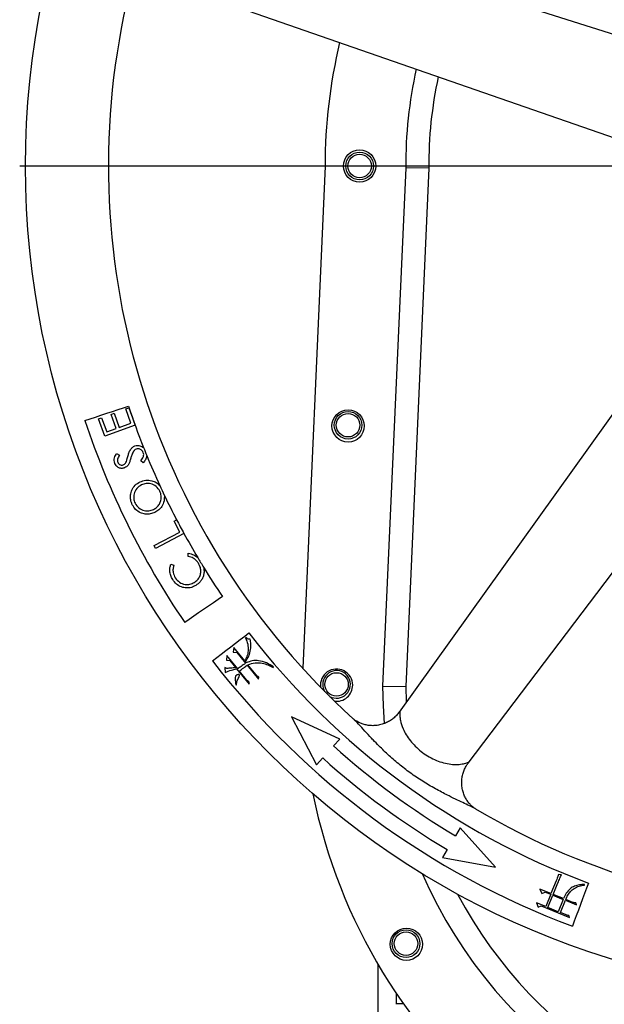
# Model space of a CAD drawing. Extents: x 2274 to 8685, y 2007 to 6523.
# Tile 2 of 12: x 2293 to 2547, y 2623 to 3051. Entities that reach past the tile are written whole.
import ezdxf

# ---------------------------------------------------------------- set-up
doc = ezdxf.new("R2010")
doc.units = 0
doc.header["$LTSCALE"] = 20
doc.layers.get('0').update_dxf_attribs({"linetype": 'CONTINUOUS'})
doc.layers.add('0_18', color=7, linetype='CONTINUOUS')

# ---------------------------------------------------------------- blocks, each defined once
blk = doc.blocks.new('SW_CENTERMARKSYMBOL_2')
at = {"layer": '0_18', "color": 0}
blk.add_line((-5, 0), (-362.5, 0), dxfattribs=at)

msp = doc.modelspace()

# ---------------------------------------------------------------- linework, layer by layer
at = {"color": 7, "linetype": 'CONTINUOUS'}
for p, q in [((2425.73, 2987.3), (2416.04, 2769.3)), ((2460.73, 2986.55), (2450.73, 2761.55)), ((2470.73, 2986.35), (2460.73, 2986.55)), ((2470.73, 2986.35), (2460.73, 2761.35)), ((2339.29, 2881.84), (2340.58, 2882.31)), ((2341.52, 2875.71), (2339.29, 2881.84)), ((2340.58, 2882.31), (2343.29, 2874.87)), ((2327.47, 2877.6), (2328.76, 2878.07)), ((2330.21, 2870.1), (2327.47, 2877.6)), ((2328.76, 2878.07), (2331.02, 2871.88)), ((2332.87, 2879.51), (2334.16, 2879.97)), ((2335.11, 2873.37), (2332.87, 2879.51)), ((2334.16, 2879.97), (2336.39, 2873.83)), ((2343.29, 2874.87), (2330.21, 2870.1)), ((2331.02, 2871.88), (2335.11, 2873.37)), ((2336.39, 2873.83), (2341.52, 2875.71)), ((2335.28, 2862.47), (2336.49, 2861.73)), ((2346.87, 2858.53), (2345.79, 2859.37)), ((2360.22, 2833.13), (2361.33, 2833.72)), ((2362.7, 2828.4), (2360.22, 2833.13)), ((2351.58, 2822.56), (2362.7, 2828.4)), ((2364.51, 2827.77), (2352.23, 2821.33)), ((2352.23, 2821.33), (2351.58, 2822.56)), ((2366.27, 2817.84), (2366.4, 2819.21)), ((2358.86, 2814.51), (2360.15, 2814.02)), ((2391.41, 2782.65), (2391.24, 2782.51)), ((2386.12, 2778.32), (2385.92, 2776.29)), ((2390.89, 2772.5), (2386.12, 2778.32)), ((2383.12, 2774.79), (2382.92, 2772.76)), ((2387.84, 2769.03), (2383.12, 2774.79)), ((2385.92, 2776.29), (2387.42, 2776.14)), ((2387.42, 2776.14), (2391.22, 2771.5)), ((2382.18, 2769.7), (2382.4, 2767.52)), ((2383.06, 2769.23), (2382.18, 2769.7)), ((2382.92, 2772.76), (2384.42, 2772.61)), ((2384.42, 2772.61), (2386.97, 2769.49)), ((2391.56, 2771.68), (2391.18, 2772.15)), ((2391.94, 2770.62), (2396.9, 2764.56)), ((2395.84, 2766.45), (2392.28, 2770.8)), ((2403.19, 2769.71), (2403.37, 2769.96)), ((2387.31, 2769.08), (2392.75, 2762.44)), ((2391.69, 2764.33), (2388.61, 2768.09)), ((2396.9, 2764.56), (2396.98, 2765.42)), ((2386.99, 2762.15), (2387.26, 2762.17)), ((2392.75, 2762.44), (2392.83, 2763.29)), ((2450.73, 2761.55), (2460.73, 2761.35)), ((2460.73, 2761.35), (2460.88, 2754.68)), ((2432.08, 2738.56), (2411.19, 2748.21)), ((2411.19, 2748.21), (2422.05, 2727.41)), ((2429.4, 2735.59), (2432.08, 2738.56)), ((2422.05, 2727.41), (2424.72, 2730.38)), ((2484.33, 2700.05), (2482.28, 2696.62)), ((2499.73, 2682.95), (2484.33, 2700.05)), ((2478.69, 2690.6), (2476.64, 2687.17)), ((2476.64, 2687.17), (2499.73, 2682.95)), ((2528.32, 2679.71), (2527.02, 2679.74)), ((2526.04, 2677.11), (2523.78, 2671.55)), ((2524.76, 2671.15), (2526.79, 2676.15)), ((2538.39, 2675.21), (2538.33, 2675.48)), ((2523.78, 2671.55), (2518.99, 2673.49)), ((2518.99, 2673.49), (2519.76, 2671.54)), ((2519.76, 2671.54), (2521.18, 2672.2)), ((2521.18, 2672.2), (2523.64, 2671.2)), ((2523.64, 2671.2), (2521.47, 2665.85)), ((2529.2, 2669.35), (2524.76, 2671.15)), ((2521.47, 2665.85), (2517.45, 2667.48)), ((2517.45, 2667.48), (2518.28, 2665.67)), ((2522.45, 2665.45), (2524.62, 2670.8)), ((2524.62, 2670.8), (2529.06, 2669)), ((2529.06, 2669), (2526.89, 2663.65)), ((2527.87, 2663.25), (2530.04, 2668.6)), ((2530.04, 2668.6), (2534.83, 2666.65)), ((2533.21, 2667.72), (2530.19, 2668.95)), ((2534.83, 2666.65), (2534.49, 2667.45)), ((2518.28, 2665.67), (2519.53, 2666.14)), ((2519.53, 2666.14), (2531.85, 2661.14)), ((2526.89, 2663.65), (2522.45, 2665.45)), ((2530.34, 2662.25), (2527.87, 2663.25)), ((2531.85, 2661.14), (2531.48, 2662.03)), ((2448.73, 2605.44), (2448.73, 2640.85)), ((2456.73, 2623.82), (2456.73, 2628.14)), ((2456.73, 2623.53), (2456.73, 2623.82)), ((2456.73, 2623.82), (2459.71, 2623.82))]:
    msp.add_line(p, q, dxfattribs=at)
at = {"color": 7, "linetype": 'CONTINUOUS', "flags": 128}
for points in [[(2590.35, 3031.95), (2492.3, 3063.1), (2369.12, 3102.23)], [(2357.37, 3066.88), (2455.25, 3032.87), (2576.63, 2990.69)], [(2593.04, 2938.89), (2533.14, 2855.3), (2457.86, 2750.23)], [(2487.85, 2728.13), (2550.44, 2810.71), (2628.06, 2913.11)], [(2321.56, 2876.85), (2323.74, 2877.57), (2326.07, 2878.34), (2328.51, 2879.15), (2331.01, 2879.97), (2333.5, 2880.8), (2335.94, 2881.61), (2338.28, 2882.38), (2340.45, 2883.1)], [(2381.28, 2800.39), (2379.39, 2799.1), (2377.35, 2797.71), (2375.23, 2796.27), (2373.06, 2794.79), (2370.89, 2793.31), (2368.76, 2791.86), (2366.73, 2790.48), (2364.83, 2789.19)], [(2376.91, 2772.52), (2378.73, 2773.92), (2380.68, 2775.42), (2382.71, 2776.99), (2384.8, 2778.59), (2386.88, 2780.2), (2388.91, 2781.77), (2390.86, 2783.27), (2392.68, 2784.67)], [(2450.73, 2761.55), (2450.94, 2752.99), (2451.44, 2745.32)], [(2540.03, 2676.06), (2539.23, 2673.91), (2538.37, 2671.6), (2537.48, 2669.2), (2536.56, 2666.73), (2535.65, 2664.27), (2534.75, 2661.86), (2533.89, 2659.56), (2533.09, 2657.41)]]:
    msp.add_lwpolyline(points, dxfattribs=at)
at = {"color": 7, "linetype": 'CONTINUOUS'}
for centre, radius in [((2655.73, 2987.3), 360), ((2440.73, 2987.3), 7), ((2440.73, 2987.3), 6), ((2440.73, 2987.3), 5.1), ((2435.73, 2874.47), 7), ((2435.73, 2874.8), 6), ((2435.73, 2874.8), 5.1), ((2430.73, 2762.3), 5.1), ((2461.04, 2649.52), 7), ((2460.87, 2649.8), 6), ((2460.87, 2649.8), 5.1)]:
    msp.add_circle(centre, radius, dxfattribs=at)
for centre, radius, start, end in [((2655.73, 2987.3), 324, 167.4506, 227.768), ((2655.73, 2987.3), 230, 166.5221, 180), ((2655.73, 2987.3), 195, 167.548, 180.219), ((2655.73, 2987.3), 185, 167.9109, 180.2927), ((2655.73, 2987.3), 332.05, 198.2894, 201.5986), ((2655.73, 2987.3), 351.95, 198.2894, 214.2565), ((2655.73, 2987.3), 332.05, 201.5986, 202.2336), ((2655.73, 2987.3), 332.05, 202.2336, 204.6814), ((2655.73, 2987.3), 332.05, 204.6814, 205.4839), ((2655.73, 2987.3), 332.05, 205.4839, 207.5506), ((2655.73, 2987.3), 332.05, 207.5506, 208.7131), ((2655.73, 2987.3), 332.05, 208.7131, 210.7859), ((2655.73, 2987.3), 332.05, 210.7859, 211.6312), ((2655.73, 2987.3), 332.05, 211.6312, 214.2565), ((2655.73, 2987.3), 332.05, 217.6076, 249.6076), ((2655.73, 2987.3), 351.95, 217.6076, 249.6076), ((2430.73, 2761.97), 7, 0, 187.3881), ((2430.73, 2762.3), 6, 239.8993, 180), ((2430.73, 2762.3), 6, 180, 210.1007), ((2430.73, 2761.97), 7, 262.6954, 0), ((2655.73, 2987.3), 338.5, 228.0395, 239.1757), ((2655.73, 2987.3), 345.5, 228.0395, 239.1757), ((2655.73, 2762.3), 240, 191.4152, 348.5848), ((2655.73, 2987.3), 324, 239.4511, 299.7681), ((2655.73, 2762.3), 205, 203.6121, 336.3879), ((2655.73, 2762.3), 195, 207.8181, 332.1819)]:
    msp.add_arc(centre, radius, start, end, dxfattribs=at)
for points, knots in [([(2340.17, 2861.26), (2340.31, 2861.77), (2340.61, 2862.78), (2341.21, 2864.12), (2342.07, 2865.22), (2342.8, 2865.61), (2343.17, 2865.8)], [0, 0, 0, 0, 0.28056, 0.560774, 0.780616, 1, 1, 1, 1]), ([(2342.64, 2863.48), (2342.36, 2862.94), (2341.86, 2861.96), (2341.56, 2860.91), (2341.43, 2860.45)], [0, 0, 0, 0, 0.559511, 1, 1, 1, 1]), ([(2343.75, 2864.42), (2343.5, 2864.29), (2343.06, 2864.06), (2342.77, 2863.66), (2342.64, 2863.48)], [0, 0, 0, 0, 0.559384, 1, 1, 1, 1]), ([(2343.17, 2865.8), (2343.54, 2865.91), (2344.28, 2866.13), (2345.67, 2865.95), (2346.49, 2865.4), (2347, 2865.07)], [0, 0, 0, 0, 0.280502, 0.560934, 1, 1, 1, 1]), ([(2346.88, 2862.88), (2346.71, 2863.21), (2346.37, 2863.85), (2345.51, 2864.44), (2344.58, 2864.64), (2344.02, 2864.49), (2343.75, 2864.42)], [0, 0, 0, 0, 0.279982, 0.559734, 0.779845, 1, 1, 1, 1]), ([(2334.48, 2858.25), (2334.37, 2858.65), (2334.14, 2859.46), (2334.38, 2860.98), (2334.94, 2861.9), (2335.28, 2862.47)], [0, 0, 0, 0, 0.2798, 0.559526, 1, 1, 1, 1]), ([(2336.49, 2861.73), (2336.17, 2861.22), (2335.73, 2860.5), (2335.63, 2859.42), (2335.76, 2858.97), (2335.83, 2858.75)], [0, 0, 0, 0, 0.55989, 0.779948, 1, 1, 1, 1]), ([(2338.17, 2857.61), (2338.5, 2857.81), (2339.11, 2858.17), (2339.4, 2858.8), (2339.53, 2859.08)], [0, 0, 0, 0, 0.55753, 1, 1, 1, 1]), ([(2339.53, 2859.08), (2339.65, 2859.49), (2339.88, 2860.21), (2340.08, 2860.94), (2340.17, 2861.26)], [0, 0, 0, 0, 0.559928, 1, 1, 1, 1]), ([(2341.43, 2860.45), (2341.29, 2859.93), (2341.03, 2859.01), (2340.63, 2858.14), (2340.45, 2857.75)], [0, 0, 0, 0, 0.560419, 1, 1, 1, 1]), ([(2345.79, 2859.37), (2346.01, 2859.65), (2346.46, 2860.22), (2346.91, 2861.12), (2347.1, 2862.05), (2346.95, 2862.61), (2346.88, 2862.88)], [0, 0, 0, 0, 0.280482, 0.560635, 0.780509, 1, 1, 1, 1]), ([(2348.37, 2861.66), (2348.22, 2861.01), (2347.95, 2859.85), (2347.2, 2858.93), (2346.87, 2858.53)], [0, 0, 0, 0, 0.55832, 1, 1, 1, 1]), ([(2338.74, 2856.3), (2338.26, 2856.17), (2337.31, 2855.92), (2335.97, 2856.39), (2335, 2857.21), (2334.65, 2857.9), (2334.48, 2858.25)], [0, 0, 0, 0, 0.279607, 0.55888, 0.779373, 1, 1, 1, 1]), ([(2335.83, 2858.75), (2335.95, 2858.5), (2336.19, 2858.01), (2336.85, 2857.58), (2337.55, 2857.43), (2337.96, 2857.55), (2338.17, 2857.61)], [0, 0, 0, 0, 0.280113, 0.559489, 0.779716, 1, 1, 1, 1]), ([(2340.45, 2857.75), (2340.2, 2857.4), (2339.74, 2856.78), (2339.05, 2856.44), (2338.74, 2856.3)], [0, 0, 0, 0, 0.559729, 1, 1, 1, 1]), ([(2345.45, 2850.2), (2346.27, 2850.51), (2347.91, 2851.13), (2350.38, 2850.85), (2352.49, 2850.03), (2353.51, 2849.11), (2354.02, 2848.64)], [0, 0, 0, 0, 0.27983, 0.559474, 0.779839, 1, 1, 1, 1]), ([(2342.08, 2840.29), (2341.81, 2840.97), (2341.26, 2842.32), (2341.22, 2844.54), (2341.86, 2846.77), (2343.22, 2848.88), (2344.7, 2849.76), (2345.45, 2850.2)], [0, 0, 0, 0, 0.186927, 0.373624, 0.560455, 0.780124, 1, 1, 1, 1]), ([(2346.08, 2848.9), (2345.33, 2848.42), (2343.83, 2847.48), (2342.77, 2845.18), (2342.58, 2842.9), (2343.05, 2841.6), (2343.29, 2840.94)], [0, 0, 0, 0, 0.279704, 0.559102, 0.779622, 1, 1, 1, 1]), ([(2354.06, 2846.15), (2353.58, 2846.9), (2352.62, 2848.39), (2350.32, 2849.49), (2348.02, 2849.64), (2346.73, 2849.14), (2346.08, 2848.9)], [0, 0, 0, 0, 0.279651, 0.559132, 0.77949, 1, 1, 1, 1]), ([(2351.29, 2838.27), (2351.79, 2838.56), (2352.8, 2839.14), (2353.9, 2840.53), (2354.59, 2842.24), (2354.79, 2844.23), (2354.3, 2845.51), (2354.06, 2846.15)], [0, 0, 0, 0, 0.186868, 0.373538, 0.560398, 0.780136, 1, 1, 1, 1]), ([(2355.99, 2844.43), (2356, 2843.58), (2356.04, 2841.88), (2355.07, 2839.66), (2353.66, 2837.96), (2352.5, 2837.29), (2351.92, 2836.96)], [0, 0, 0, 0, 0.279635, 0.559606, 0.779746, 1, 1, 1, 1]), ([(2351.92, 2836.96), (2351.25, 2836.7), (2349.9, 2836.18), (2347.71, 2836.15), (2345.49, 2836.75), (2343.41, 2838.11), (2342.52, 2839.56), (2342.08, 2840.29)], [0, 0, 0, 0, 0.186834, 0.373654, 0.560396, 0.780215, 1, 1, 1, 1]), ([(2343.29, 2840.94), (2343.78, 2840.21), (2344.75, 2838.74), (2347.06, 2837.68), (2349.35, 2837.53), (2350.64, 2838.03), (2351.29, 2838.27)], [0, 0, 0, 0, 0.279458, 0.559146, 0.779512, 1, 1, 1, 1]), ([(2370.79, 2814.92), (2370.49, 2815.34), (2369.88, 2816.19), (2368.37, 2817.33), (2367.07, 2817.65), (2366.27, 2817.84)], [0, 0, 0, 0, 0.280437, 0.560683, 1, 1, 1, 1]), ([(2366.4, 2819.21), (2367.24, 2819.04), (2368.75, 2818.73), (2369.94, 2817.77), (2370.47, 2817.35)], [0, 0, 0, 0, 0.559376, 1, 1, 1, 1]), ([(2359.61, 2807.81), (2359.29, 2808.38), (2358.66, 2809.53), (2358.32, 2811.35), (2358.38, 2813.04), (2358.7, 2814.02), (2358.86, 2814.51)], [0, 0, 0, 0, 0.280049, 0.559861, 0.779941, 1, 1, 1, 1]), ([(2360.15, 2814.02), (2360, 2813.51), (2359.7, 2812.49), (2359.77, 2810.54), (2360.38, 2809.31), (2360.75, 2808.55)], [0, 0, 0, 0, 0.280437, 0.560746, 1, 1, 1, 1]), ([(2369.01, 2806.58), (2369.49, 2806.93), (2370.46, 2807.63), (2371.41, 2809.18), (2371.89, 2811.01), (2371.77, 2813.06), (2371.12, 2814.3), (2370.79, 2814.92)], [0, 0, 0, 0, 0.186848, 0.373457, 0.560253, 0.779951, 1, 1, 1, 1]), ([(2373.01, 2813.16), (2373.14, 2812.45), (2373.37, 2811.18), (2373.07, 2809.94), (2372.93, 2809.39)], [0, 0, 0, 0, 0.559569, 1, 1, 1, 1]), ([(2369.68, 2805.28), (2369.04, 2804.94), (2367.76, 2804.26), (2365.55, 2804.06), (2363.3, 2804.53), (2361.12, 2805.74), (2360.11, 2807.12), (2359.61, 2807.81)], [0, 0, 0, 0, 0.186802, 0.373421, 0.560251, 0.779968, 1, 1, 1, 1]), ([(2360.75, 2808.55), (2361.31, 2807.86), (2362.43, 2806.47), (2364.82, 2805.57), (2367.14, 2805.63), (2368.39, 2806.26), (2369.01, 2806.58)], [0, 0, 0, 0, 0.279737, 0.559302, 0.779558, 1, 1, 1, 1]), ([(2372.93, 2809.39), (2372.76, 2808.92), (2372.4, 2807.98), (2371.36, 2806.51), (2370.31, 2805.75), (2369.68, 2805.28)], [0, 0, 0, 0, 0.280254, 0.560437, 1, 1, 1, 1]), ([(2391.24, 2782.51), (2391.6, 2781.6), (2392.33, 2779.78), (2392.47, 2777.02), (2391.95, 2774.55), (2391.24, 2773.18), (2390.89, 2772.5)], [0, 0, 0, 0, 0.280248, 0.55971, 0.779959, 1, 1, 1, 1]), ([(2391.18, 2772.15), (2391.72, 2772.96), (2392.8, 2774.58), (2393.5, 2777.23), (2393.59, 2779.73), (2393.35, 2781.23), (2393.23, 2781.99)], [0, 0, 0, 0, 0.280123, 0.559549, 0.7798, 1, 1, 1, 1]), ([(2393.23, 2781.99), (2393.04, 2781.96), (2392.67, 2781.91), (2391.99, 2782.11), (2391.63, 2782.45), (2391.41, 2782.65)], [0, 0, 0, 0, 0.280196, 0.560291, 1, 1, 1, 1]), ([(2386.97, 2769.49), (2386.24, 2769.45), (2384.93, 2769.38), (2383.63, 2769.28), (2383.06, 2769.23)], [0, 0, 0, 0, 0.56, 1, 1, 1, 1]), ([(2391.22, 2771.5), (2390.58, 2771.05), (2389.44, 2770.24), (2388.33, 2769.4), (2387.84, 2769.03)], [0, 0, 0, 0, 0.560002, 1, 1, 1, 1]), ([(2388.61, 2768.09), (2389.22, 2768.58), (2390.3, 2769.46), (2391.44, 2770.26), (2391.94, 2770.62)], [0, 0, 0, 0, 0.560026, 1, 1, 1, 1]), ([(2403.37, 2769.96), (2402.37, 2770.56), (2400.36, 2771.77), (2397.2, 2772.67), (2394.14, 2772.69), (2392.42, 2772.02), (2391.56, 2771.68)], [0, 0, 0, 0, 0.280347, 0.560265, 0.780147, 1, 1, 1, 1]), ([(2392.28, 2770.8), (2393.29, 2771.16), (2395.3, 2771.87), (2398.32, 2771.64), (2400.92, 2770.8), (2402.43, 2770.07), (2403.19, 2769.71)], [0, 0, 0, 0, 0.279307, 0.558964, 0.779413, 1, 1, 1, 1]), ([(2382.4, 2767.52), (2383.29, 2767.89), (2384.88, 2768.55), (2386.57, 2768.92), (2387.31, 2769.08)], [0, 0, 0, 0, 0.560018, 1, 1, 1, 1]), ([(2387.26, 2762.17), (2387.35, 2762.82), (2387.53, 2764.11), (2388.29, 2765.31), (2388.58, 2766.08), (2388.6, 2766.29), (2388.58, 2766.44), (2388.48, 2766.57), (2388.26, 2766.63), (2387.89, 2766.6), (2387.36, 2766.45), (2386.88, 2765.98), (2386.71, 2765.35), (2386.7, 2764.06), (2386.86, 2763), (2386.99, 2762.15)], [0, 0, 0, 0, 0.187555, 0.375199, 0.410206, 0.424073, 0.437841, 0.453392, 0.469104, 0.500371, 0.562731, 0.624729, 0.687046, 0.749684, 1, 1, 1, 1]), ([(2396.98, 2765.42), (2396.75, 2765.59), (2396.33, 2765.89), (2395.99, 2766.28), (2395.84, 2766.45)], [0, 0, 0, 0, 0.559773, 1, 1, 1, 1]), ([(2392.83, 2763.29), (2392.59, 2763.46), (2392.17, 2763.76), (2391.84, 2764.15), (2391.69, 2764.33)], [0, 0, 0, 0, 0.559773, 1, 1, 1, 1]), ([(2457.85, 2750.22), (2457.78, 2750.12), (2457.39, 2749.51), (2456.43, 2748.48), (2454.99, 2747.21), (2453.33, 2746.13), (2451.47, 2745.26), (2449.47, 2744.67), (2447.43, 2744.38), (2445.46, 2744.39), (2443.6, 2744.65), (2441.92, 2745.12), (2440.53, 2745.7), (2439.5, 2746.27), (2438.79, 2746.74), (2438.27, 2747.13), (2438.08, 2747.31), (2438.01, 2747.37)], [0, 0, 0, 0, 0.016191, 0.095869, 0.17765, 0.260576, 0.3441, 0.433854, 0.519985, 0.602541, 0.681627, 0.757019, 0.828058, 0.880257, 0.919441, 0.969227, 1, 1, 1, 1]), ([(2491.08, 2708.25), (2490.94, 2708.33), (2490.65, 2708.51), (2489.95, 2709.02), (2489.09, 2709.78), (2488.1, 2710.85), (2487.12, 2712.22), (2486.25, 2713.84), (2485.57, 2715.65), (2485.13, 2717.64), (2484.98, 2719.74), (2485.14, 2721.83), (2485.58, 2723.78), (2486.26, 2725.57), (2487.03, 2727.04), (2487.63, 2727.83), (2487.88, 2728.16)], [0, 0, 0, 0, 0.043652, 0.092242, 0.148915, 0.21523, 0.289329, 0.36796, 0.447798, 0.530733, 0.62095, 0.707579, 0.790661, 0.870392, 0.946717, 1, 1, 1, 1]), ([(2527.02, 2679.74), (2526.85, 2679.25), (2526.54, 2678.36), (2526.19, 2677.49), (2526.04, 2677.11)], [0, 0, 0, 0, 0.559979, 1, 1, 1, 1]), ([(2526.79, 2676.15), (2527.07, 2676.81), (2527.57, 2678.01), (2528.09, 2679.19), (2528.32, 2679.71)], [0, 0, 0, 0, 0.559996, 1, 1, 1, 1]), ([(2538.33, 2675.48), (2537.6, 2675.43), (2536.13, 2675.34), (2533.96, 2674.83), (2531.91, 2673.64), (2530.32, 2671.69), (2529.58, 2670.13), (2529.2, 2669.35)], [0, 0, 0, 0, 0.186988, 0.373769, 0.559965, 0.779768, 1, 1, 1, 1]), ([(2530.19, 2668.95), (2530.47, 2669.57), (2531.05, 2670.8), (2532.2, 2672.51), (2533.86, 2673.95), (2536.02, 2674.78), (2537.6, 2675.07), (2538.39, 2675.21)], [0, 0, 0, 0, 0.186904, 0.373644, 0.559908, 0.779763, 1, 1, 1, 1]), ([(2534.49, 2667.45), (2534.25, 2667.47), (2533.81, 2667.5), (2533.39, 2667.65), (2533.21, 2667.72)], [0, 0, 0, 0, 0.559737, 1, 1, 1, 1]), ([(2531.48, 2662.03), (2531.26, 2662.03), (2530.86, 2662.05), (2530.5, 2662.19), (2530.34, 2662.25)], [0, 0, 0, 0, 0.559406, 1, 1, 1, 1])]:
    msp.add_open_spline(points, degree=3, knots=knots, dxfattribs=at)
at = {"color": 8, "linetype": 'CONTINUOUS'}
for points, knots in [([(2457.85, 2750.21), (2457.88, 2750.26), (2457.98, 2750.4), (2458.09, 2750.44), (2458.17, 2750.24), (2458.19, 2749.52), (2458.23, 2748.27), (2458.48, 2746.06), (2459.13, 2744.28), (2459.57, 2743.06)], [0, 0, 0, 0, 0.024392, 0.077232, 0.136691, 0.244306, 0.424239, 0.608588, 1, 1, 1, 1]), ([(2446.61, 2738.21), (2446.12, 2738.72), (2444.65, 2740.28), (2442.28, 2742.87), (2440.06, 2745.29), (2438.62, 2746.8), (2438.1, 2747.25), (2437.95, 2747.39)], [0, 0, 0, 0, 0.154394, 0.465222, 0.78137, 0.935129, 1, 1, 1, 1]), ([(2459.57, 2743.06), (2460, 2742.18), (2460.87, 2740.4), (2462.7, 2737.82), (2464.87, 2735.38), (2467.38, 2733.16), (2470.21, 2731.2), (2473.24, 2729.61), (2476.4, 2728.43), (2479.5, 2727.7), (2482.51, 2727.45), (2485.15, 2727.7), (2486.94, 2728.2), (2487.78, 2728.44), (2487.98, 2728.4), (2487.98, 2728.3), (2487.89, 2728.19), (2487.87, 2728.17)], [0, 0, 0, 0, 0.082452, 0.167293, 0.250328, 0.335567, 0.422077, 0.511103, 0.597525, 0.686534, 0.771032, 0.858638, 0.933641, 0.964979, 0.98036, 0.995875, 1, 1, 1, 1]), ([(2491.04, 2708.26), (2490.88, 2708.36), (2490.34, 2708.69), (2488.77, 2709.48), (2486.32, 2710.65), (2483.06, 2712.18), (2479.04, 2714.12), (2474.19, 2716.64), (2468.74, 2719.8), (2463.36, 2723.37), (2458.28, 2727.24), (2453.52, 2731.34), (2449.66, 2735.04), (2447.43, 2737.35), (2446.61, 2738.21)], [0, 0, 0, 0, 0.015543, 0.051131, 0.116826, 0.183787, 0.258983, 0.367219, 0.482082, 0.598066, 0.711611, 0.822573, 0.934552, 1, 1, 1, 1])]:
    msp.add_open_spline(points, degree=3, knots=knots, dxfattribs=at)

# ---------------------------------------------------------------- block references
at = {"layer": '0_18'}
msp.add_blockref('SW_CENTERMARKSYMBOL_2', (2655.73, 2987.3), dxfattribs=at)

doc.saveas('drawing.dxf')
